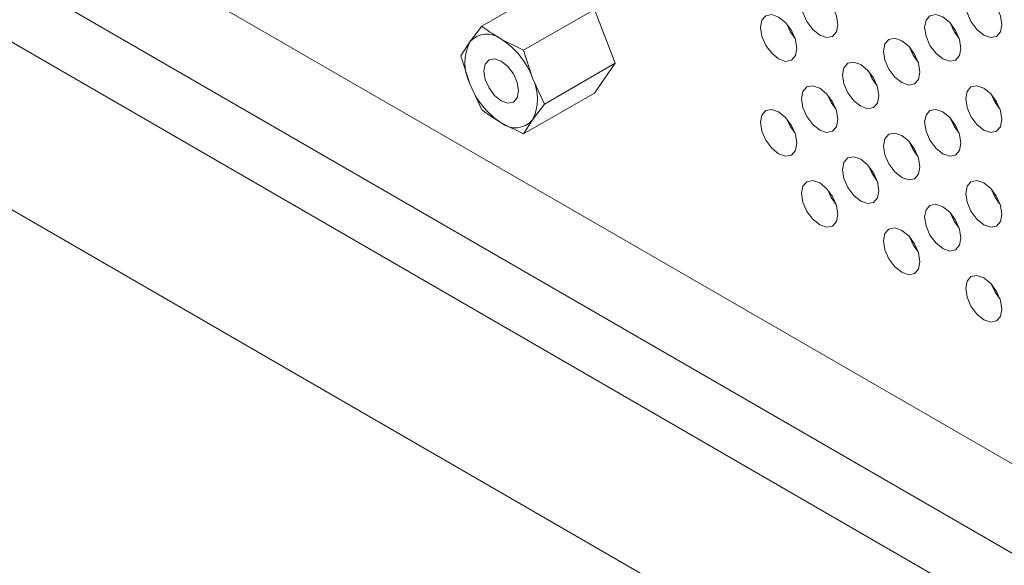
# Model space of a CAD drawing. Header units: millimetres. Extents: x 0 to 1727, y 0 to 1118.
# Tile 27 of 43: x 1368 to 1429, y 807 to 841. Entities that reach past the tile are written whole.
import ezdxf

# ---------------------------------------------------------------- set-up
doc = ezdxf.new("R2010")
doc.units = ezdxf.units.MM
doc.header["$LTSCALE"] = 2

msp = doc.modelspace()

# ---------------------------------------------------------------- linework, layer by layer
at = {"color": 7, "linetype": 'Continuous', "lineweight": 15}
for p, q in [((1257.693, 902.814), (1482.799, 772.864)), ((1259.489, 891.407), (1481.002, 763.531)), ((1312.772, 880.696), (1432.509, 811.573)), ((1430.114, 807.426), (1310.378, 876.548)), ((1397.075, 840.141), (1399.512, 841.548)), ((1399.661, 838.649), (1404.046, 841.18)), ((1405.339, 837.849), (1404.046, 841.18)), ((1397.075, 840.141), (1396.336, 839.168)), ((1396.336, 839.168), (1395.782, 838.302)), ((1399.661, 838.649), (1398.275, 839.342)), ((1395.782, 838.302), (1396.336, 836.583)), ((1400.214, 836.929), (1399.661, 838.649)), ((1400.953, 835.317), (1405.339, 837.849)), ((1404.046, 836.009), (1405.339, 837.849)), ((1396.336, 836.583), (1397.075, 834.97)), ((1400.953, 835.317), (1400.214, 836.929)), ((1399.661, 833.478), (1404.046, 836.009)), ((1400.214, 834.344), (1400.953, 835.317)), ((1428.769, 835.584), (1428.961, 835.449)), ((1398.275, 834.17), (1399.661, 833.478)), ((1399.661, 833.478), (1400.214, 834.344)), ((1426.138, 834.324), (1426.222, 834.286))]:
    msp.add_line(p, q, dxfattribs=at)
at = {"color": 7, "linetype": 'Continuous', "lineweight": 15, "flags": 128}
for points in [[(1416.871, 841.528), (1416.956, 841.975), (1417.199, 842.255), (1417.564, 842.326), (1417.993, 842.176), (1418.423, 841.83), (1418.787, 841.339), (1419.03, 840.778), (1419.116, 840.232), (1419.03, 839.785), (1418.787, 839.505), (1418.423, 839.435), (1417.993, 839.584), (1417.564, 839.931), (1417.199, 840.422), (1416.956, 840.983), (1416.871, 841.528)], [(1427.031, 841.529), (1427.116, 841.976), (1427.359, 842.256), (1427.724, 842.327), (1428.153, 842.177), (1428.583, 841.831), (1428.947, 841.34), (1429.19, 840.779), (1429.276, 840.233), (1429.19, 839.786), (1428.947, 839.506), (1428.583, 839.436), (1428.153, 839.585), (1427.724, 839.932), (1427.359, 840.423), (1427.116, 840.984), (1427.031, 841.529)], [(1414.331, 840.061), (1414.416, 840.508), (1414.659, 840.788), (1415.024, 840.859), (1415.453, 840.71), (1415.883, 840.363), (1416.247, 839.872), (1416.49, 839.311), (1416.576, 838.765), (1416.49, 838.319), (1416.247, 838.039), (1415.883, 837.968), (1415.453, 838.117), (1415.024, 838.464), (1414.659, 838.955), (1414.416, 839.516), (1414.331, 840.061)], [(1424.491, 840.062), (1424.576, 840.509), (1424.819, 840.789), (1425.184, 840.86), (1425.613, 840.711), (1426.043, 840.364), (1426.407, 839.873), (1426.65, 839.312), (1426.736, 838.766), (1426.65, 838.32), (1426.407, 838.04), (1426.043, 837.969), (1425.613, 838.118), (1425.184, 838.465), (1424.819, 838.956), (1424.576, 839.517), (1424.491, 840.062)], [(1416.466, 839.387), (1416.156, 839.819), (1415.937, 840.304)], [(1426.626, 839.388), (1426.316, 839.82), (1426.097, 840.305)], [(1421.951, 838.596), (1422.036, 839.042), (1422.279, 839.322), (1422.644, 839.393), (1423.073, 839.244), (1423.503, 838.897), (1423.867, 838.406), (1424.11, 837.845), (1424.196, 837.3), (1424.11, 836.853), (1423.867, 836.573), (1423.503, 836.502), (1423.073, 836.651), (1422.644, 836.998), (1422.279, 837.489), (1422.036, 838.05), (1421.951, 838.596)], [(1424.086, 837.921), (1423.776, 838.353), (1423.557, 838.838)], [(1398.275, 835.525), (1398.683, 835.384), (1399.029, 835.451), (1399.26, 835.717), (1399.341, 836.141), (1399.26, 836.659), (1399.029, 837.191), (1398.683, 837.657), (1398.275, 837.987), (1397.867, 838.128), (1397.522, 838.061), (1397.29, 837.795), (1397.209, 837.371), (1397.29, 836.853), (1397.522, 836.321), (1397.867, 835.854), (1398.275, 835.525)], [(1419.411, 837.129), (1419.496, 837.576), (1419.739, 837.856), (1420.104, 837.926), (1420.533, 837.777), (1420.963, 837.43), (1421.327, 836.939), (1421.57, 836.378), (1421.656, 835.833), (1421.57, 835.386), (1421.327, 835.106), (1420.963, 835.035), (1420.533, 835.185), (1420.104, 835.531), (1419.739, 836.022), (1419.496, 836.583), (1419.411, 837.129)], [(1421.546, 836.454), (1421.236, 836.886), (1421.017, 837.371)], [(1416.871, 835.662), (1416.956, 836.109), (1417.199, 836.389), (1417.564, 836.46), (1417.993, 836.31), (1418.423, 835.964), (1418.787, 835.472), (1419.03, 834.911), (1419.116, 834.366), (1419.03, 833.919), (1418.787, 833.639), (1418.423, 833.568), (1417.993, 833.718), (1417.564, 834.064), (1417.199, 834.556), (1416.956, 835.117), (1416.871, 835.662)], [(1427.031, 835.663), (1427.116, 836.11), (1427.359, 836.39), (1427.724, 836.461), (1428.153, 836.311), (1428.583, 835.965), (1428.947, 835.473), (1429.19, 834.912), (1429.276, 834.367), (1429.19, 833.92), (1428.947, 833.64), (1428.583, 833.569), (1428.153, 833.719), (1427.724, 834.065), (1427.359, 834.557), (1427.116, 835.118), (1427.031, 835.663)], [(1419.006, 834.987), (1418.696, 835.42), (1418.477, 835.905)], [(1429.166, 834.988), (1428.856, 835.421), (1428.637, 835.906)], [(1428.702, 835.732), (1428.818, 835.671), (1428.823, 835.668)], [(1414.331, 834.195), (1414.416, 834.642), (1414.659, 834.922), (1415.024, 834.993), (1415.453, 834.843), (1415.883, 834.497), (1416.247, 834.006), (1416.49, 833.445), (1416.576, 832.899), (1416.49, 832.452), (1416.247, 832.172), (1415.883, 832.102), (1415.453, 832.251), (1415.024, 832.598), (1414.659, 833.089), (1414.416, 833.65), (1414.331, 834.195)], [(1424.491, 834.196), (1424.576, 834.643), (1424.819, 834.923), (1425.184, 834.994), (1425.613, 834.844), (1426.043, 834.498), (1426.407, 834.007), (1426.65, 833.446), (1426.736, 832.9), (1426.65, 832.453), (1426.407, 832.173), (1426.043, 832.103), (1425.613, 832.252), (1425.184, 832.599), (1424.819, 833.09), (1424.576, 833.651), (1424.491, 834.196)], [(1416.466, 833.521), (1416.156, 833.953), (1415.937, 834.438)], [(1426.626, 833.522), (1426.316, 833.954), (1426.1, 834.43)], [(1421.951, 832.729), (1422.036, 833.176), (1422.279, 833.456), (1422.644, 833.527), (1423.073, 833.378), (1423.503, 833.031), (1423.867, 832.54), (1424.11, 831.979), (1424.196, 831.433), (1424.11, 830.987), (1423.867, 830.707), (1423.503, 830.636), (1423.073, 830.785), (1422.644, 831.132), (1422.279, 831.623), (1422.036, 832.184), (1421.951, 832.729)], [(1424.086, 832.055), (1423.776, 832.487), (1423.557, 832.972)], [(1419.411, 831.263), (1419.496, 831.709), (1419.739, 831.989), (1420.104, 832.06), (1420.533, 831.911), (1420.963, 831.564), (1421.327, 831.073), (1421.57, 830.512), (1421.656, 829.967), (1421.57, 829.52), (1421.327, 829.24), (1420.963, 829.169), (1420.533, 829.318), (1420.104, 829.665), (1419.739, 830.156), (1419.496, 830.717), (1419.411, 831.263)], [(1421.536, 830.599), (1421.236, 831.02), (1421.017, 831.505)], [(1416.871, 829.796), (1416.956, 830.243), (1417.199, 830.523), (1417.564, 830.593), (1417.993, 830.444), (1418.423, 830.097), (1418.787, 829.606), (1419.03, 829.045), (1419.116, 828.5), (1419.03, 828.053), (1418.787, 827.773), (1418.423, 827.702), (1417.993, 827.852), (1417.564, 828.198), (1417.199, 828.689), (1416.956, 829.25), (1416.871, 829.796)], [(1427.031, 829.797), (1427.116, 830.244), (1427.359, 830.524), (1427.724, 830.594), (1428.153, 830.445), (1428.583, 830.098), (1428.947, 829.607), (1429.19, 829.046), (1429.276, 828.501), (1429.19, 828.054), (1428.947, 827.774), (1428.583, 827.703), (1428.153, 827.853), (1427.724, 828.199), (1427.359, 828.69), (1427.116, 829.251), (1427.031, 829.797)], [(1419.006, 829.121), (1418.696, 829.553), (1418.477, 830.038)], [(1429.166, 829.122), (1428.856, 829.554), (1428.637, 830.039)], [(1424.491, 828.33), (1424.576, 828.777), (1424.819, 829.057), (1425.184, 829.128), (1425.613, 828.978), (1426.043, 828.632), (1426.407, 828.14), (1426.65, 827.579), (1426.736, 827.034), (1426.65, 826.587), (1426.407, 826.307), (1426.043, 826.236), (1425.613, 826.386), (1425.184, 826.732), (1424.819, 827.224), (1424.576, 827.785), (1424.491, 828.33)], [(1426.626, 827.655), (1426.316, 828.088), (1426.097, 828.573)], [(1421.951, 826.863), (1422.036, 827.31), (1422.279, 827.59), (1422.644, 827.661), (1423.073, 827.511), (1423.503, 827.165), (1423.867, 826.674), (1424.11, 826.113), (1424.196, 825.567), (1424.11, 825.12), (1423.867, 824.84), (1423.503, 824.77), (1423.073, 824.919), (1422.644, 825.266), (1422.279, 825.757), (1422.036, 826.318), (1421.951, 826.863)], [(1424.086, 826.189), (1423.776, 826.621), (1423.557, 827.106)], [(1427.031, 823.931), (1427.116, 824.377), (1427.359, 824.657), (1427.724, 824.728), (1428.153, 824.579), (1428.583, 824.232), (1428.947, 823.741), (1429.19, 823.18), (1429.276, 822.635), (1429.19, 822.188), (1428.947, 821.908), (1428.583, 821.837), (1428.153, 821.986), (1427.724, 822.333), (1427.359, 822.824), (1427.116, 823.385), (1427.031, 823.931)], [(1429.166, 823.256), (1428.856, 823.688), (1428.637, 824.173)]]:
    msp.add_lwpolyline(points, dxfattribs=at)
at = {"color": 7, "linetype": 'Continuous', "lineweight": 15}
for centre, radius, start, end in [((1397.394, 838.263), 1.392, 50.75164, 139.46702), ((1398.922, 837.875), 2.891, 153.43748, 206.56252), ((1395.654, 835.249), 4.86, 20.22708, 57.362), ((1400.896, 838.263), 4.86, 200.22715, 237.36214), ((1397.628, 835.637), 2.891, 333.43599, 26.56401), ((1399.156, 835.249), 1.392, 230.75186, 319.46735)]:
    msp.add_arc(centre, radius, start, end, dxfattribs=at)
for points, knots in [([(1398.275, 839.342), (1397.962, 839.534), (1397.543, 839.792), (1397.169, 840.071), (1397.075, 840.141)], [0, 0, 0, 0, 0.748334, 1, 1, 1, 1]), ([(1397.075, 834.97), (1397.169, 834.9), (1397.543, 834.62), (1397.962, 834.363), (1398.275, 834.17)], [0, 0, 0, 0, 0.251666, 1, 1, 1, 1])]:
    msp.add_open_spline(points, degree=3, knots=knots, dxfattribs=at)

doc.saveas('drawing.dxf')
